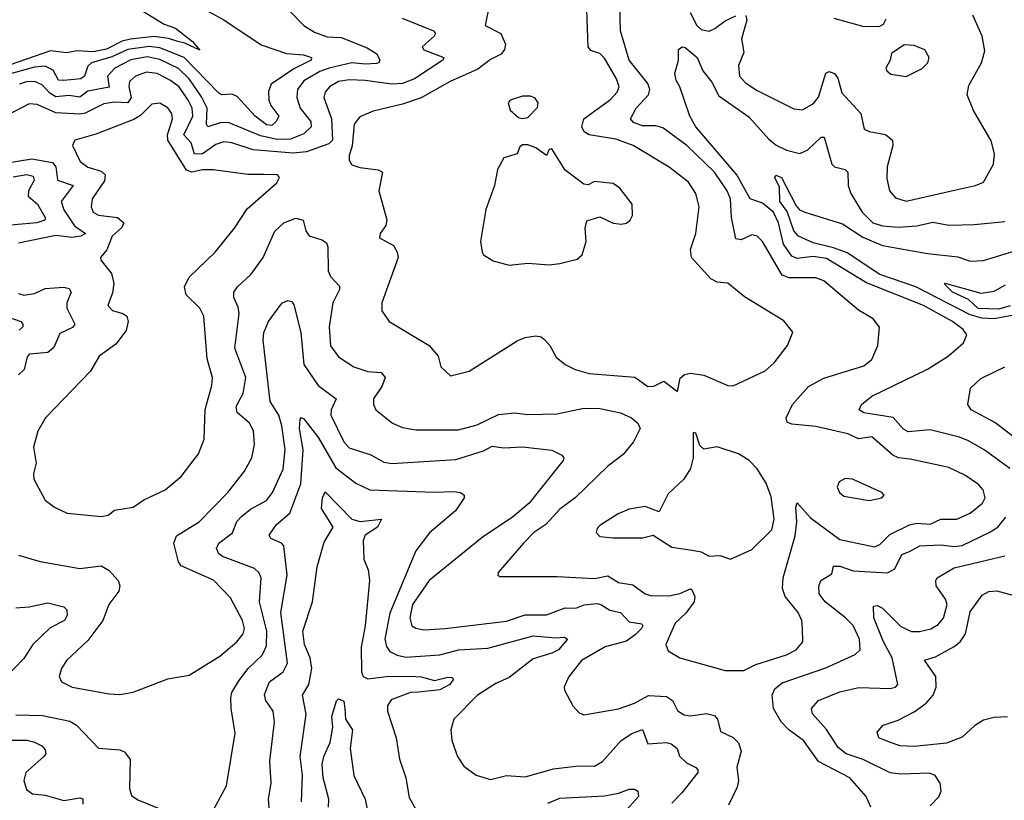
# Model space of a CAD drawing. Extents: x 1552294 to 1694791, y 811929 to 917222.
# Tile 226 of 256: x 1579869 to 1583563, y 881300 to 884227. Entities that reach past the tile are written whole.
import ezdxf

# ---------------------------------------------------------------- set-up
doc = ezdxf.new("R2010")
doc.units = 0

msp = doc.modelspace()

# ---------------------------------------------------------------- linework, layer by layer
at = {"layer": '0CON10XD'}
for points in [[(1580305.3, 884275.3), (1580411.1, 884211.1), (1580453.3, 884195), (1580517.8, 884145), (1580545, 884112.5), (1580488.9, 884138.9), (1580462.2, 884145), (1580426.9, 884156.9), (1580373.8, 884163.8), (1580285, 884154.5), (1580253.2, 884146.8), (1580195, 884116.5), (1580145, 884106.6), (1580085, 884110.2), (1580045, 884103.4), (1579985, 884110.2), (1579805, 884048.2)], [(1580495, 884304.7), (1580635, 884226.8), (1580775, 884133.5), (1580870.3, 884100.3), (1580933.8, 884095), (1580963.8, 884085), (1580962.5, 884075), (1580897.3, 884042.7), (1580812.7, 883985), (1580802.2, 883957.8), (1580803.3, 883925), (1580811.1, 883905), (1580840.9, 883865), (1580831.6, 883845), (1580815, 883830.2), (1580795, 883832.5), (1580752.4, 883865), (1580685, 883939.3), (1580665, 883948.1), (1580625.8, 883945.8), (1580615, 883952.5), (1580486, 884086), (1580395, 884122), (1580355, 884126.4), (1580275, 884115.5), (1580215, 884087.6), (1580138.7, 884065), (1580125, 884052.7), (1580111.6, 884015), (1580097.9, 884005), (1580035, 883999)], [(1581631.1, 884285), (1581615.7, 884205), (1581674.5, 884175), (1581691.6, 884135), (1581688, 884115), (1581675, 884098.5), (1581635, 884077.6), (1581588.2, 884041.8), (1581483.3, 883995), (1581375, 883934.7), (1581305, 883910.7), (1581195.2, 883884.8), (1581145, 883862.9), (1581124.2, 883835), (1581115.9, 883754.1), (1581105, 883717.5), (1581105, 883700), (1581115, 883683.3), (1581145, 883672.5), (1581214.2, 883664.2), (1581230, 883655), (1581215.7, 883585), (1581246.8, 883476.8), (1581242.5, 883455), (1581221.4, 883425), (1581218.8, 883408.8), (1581270.7, 883380.7), (1581285.4, 883355.4), (1581289.1, 883335), (1581226.9, 883165), (1581227.1, 883135), (1581255, 883095.7), (1581405, 883006), (1581438.6, 882965), (1581448.8, 882925), (1581485, 882892), (1581555, 882909.2), (1581735, 883022.9), (1581765, 883036.2), (1581805, 883041.8), (1581825, 883037.5), (1581837.6, 883027.6), (1581857.5, 883005), (1581881.5, 882961.5), (1581915, 882934.2), (1581953.3, 882915), (1582005, 882901.1), (1582176.6, 882886.6), (1582225, 882851.8), (1582247.3, 882852.7), (1582285, 882871.4), (1582337, 882833), (1582347.1, 882882.9), (1582363, 882897), (1582385, 882902), (1582435, 882894), (1582525, 882856), (1582545, 882854.3), (1582665, 882910.8), (1582699.3, 882940.7), (1582749.2, 883005), (1582768.8, 883055), (1582735, 883098), (1582588.3, 883188.3), (1582525, 883239.2), (1582485, 883242.5), (1582461.2, 883255), (1582388.6, 883335), (1582385.6, 883365), (1582405.5, 883425), (1582417.8, 883525), (1582405.5, 883575), (1582378.1, 883618.1), (1582305, 883674.5), (1582170, 883755), (1582105, 883779.3), (1582005.8, 883795.8), (1581987.1, 883807.1), (1581978.2, 883825), (1581984.8, 883855.2), (1582085, 883928.2), (1582110.7, 883955), (1582117.8, 883975), (1582107.4, 884005), (1582063.2, 884083.2), (1582045, 884100), (1582012, 884112), (1582001.1, 884125), (1581996.6, 884265)], [(1582635.8, 883415), (1582615, 883420), (1582575, 883401.8), (1582555, 883405.7), (1582539.8, 883485), (1582535.2, 883555), (1582523.3, 883585), (1582475.2, 883655), (1582371.1, 883755), (1582282.1, 883822.1), (1582255, 883829.2), (1582205, 883829.4), (1582171.7, 883841.7), (1582160.9, 883855), (1582181.8, 883895), (1582228.1, 883945), (1582233.2, 883965), (1582225, 883987.7), (1582155.8, 884075), (1582123.2, 884185), (1582120.4, 884279.6)], [(1581303.2, 884233.2), (1581420.8, 884185), (1581428.9, 884175), (1581423.5, 884165), (1581378.6, 884125), (1581384.7, 884114.7), (1581460, 884085), (1581455.8, 884075), (1581350.4, 884005), (1581305, 883988.5), (1581265, 883985.2), (1581165, 883999.6), (1581105, 884001.5), (1581064.4, 883995), (1581031.8, 883975), (1581014.7, 883955), (1581010, 883935), (1581039.3, 883855), (1581042.5, 883775), (1581028.6, 883761.4), (1580945, 883731.2), (1580895, 883726.6), (1580745, 883739.6), (1580665, 883765.2), (1580635, 883769), (1580605, 883759.6), (1580555, 883724.3), (1580525, 883723.4), (1580512.2, 883765), (1580484.8, 883795), (1580518.7, 883865), (1580515.5, 883895), (1580500.8, 883925), (1580466.7, 883975), (1580435, 883999.8), (1580385, 884025.8), (1580345, 884030.8), (1580303.9, 884016.1), (1580281.1, 883995), (1580278.8, 883975), (1580286.6, 883935), (1580274.3, 883915.7), (1580225, 883917.8), (1580185, 883911.7), (1580115, 883876.2), (1580095, 883873), (1580005, 883878.5), (1579935, 883908.9), (1579905, 883911.2), (1579765, 883839.3)], [(1580885, 884257.1), (1580935, 884205.4), (1580975, 884180.3), (1581022.6, 884162.6), (1581075, 884160), (1581171.9, 884121.9), (1581208.8, 884098.8), (1581220, 884075), (1581215.7, 884065), (1581207.3, 884062.7), (1581165, 884060), (1581115, 884065.6), (1581029.6, 884045), (1580995, 884033), (1580935, 883997.5), (1580911.4, 883965), (1580908.9, 883935), (1580921.1, 883895), (1580960.8, 883845), (1580962.8, 883825), (1580935, 883799.7), (1580885, 883779.5), (1580835, 883778.5), (1580771.8, 883791.8), (1580655, 883841), (1580625, 883841.6), (1580575, 883825.5), (1580569.4, 883835), (1580572.6, 883895), (1580551.5, 883938.5), (1580504.3, 884005), (1580465, 884044.2), (1580395, 884078.2), (1580347.8, 884087.8), (1580286.2, 884076.2), (1580225.9, 884045), (1580198.7, 884015), (1580205, 883974.1), (1580125, 883958.9), (1580095, 883937.4), (1580055, 883943.3), (1580005, 883937.5), (1579981.8, 883951.8), (1579953.6, 883983.6), (1579925.1, 883995.1), (1579895, 883994.4), (1579867.7, 883985)], [(1582384.1, 884254.1), (1582408.8, 884205), (1582425, 884190.8), (1582455, 884184.7), (1582476.3, 884193.7), (1582515, 884222.8), (1582555, 884242)], [(1582592.8, 884242.8), (1582596.6, 884225), (1582576.9, 884155), (1582585.3, 884104.7), (1582565.4, 884055), (1582569.5, 884015), (1582591.1, 883991.1), (1582635, 883961.8), (1582772.6, 883892.6), (1582805, 883889.6), (1582847.3, 883912.7), (1582865, 883937.1), (1582893.1, 884026.9), (1582905, 884033.3), (1582925.6, 884025), (1582937.9, 884007.9), (1582952.8, 883952.8), (1583023.9, 883875), (1583037.3, 883817.3), (1583055, 883808.5), (1583117.1, 883797.1), (1583143.5, 883775), (1583144.6, 883755), (1583122.9, 883675), (1583121.4, 883631.4), (1583131.9, 883585), (1583155, 883559.4), (1583195, 883547.1), (1583364, 883586), (1583455, 883605.6), (1583485, 883618), (1583522, 883685), (1583525.8, 883724.2), (1583513.4, 883773.4), (1583447, 883887), (1583422.7, 883945), (1583429.2, 883980.8), (1583477.3, 884065), (1583489.3, 884110.7), (1583479.5, 884165), (1583444, 884244)], [(1582923.2, 884233.2), (1583035, 884202), (1583095, 884202.5), (1583109.3, 884210.7), (1583119.5, 884230.5)], [(1583582.7, 882545), (1583486.7, 882615), (1583428, 882648), (1583395, 882661.8), (1583285, 882689.3), (1583202.3, 882682.3), (1583185, 882692.1), (1583145.7, 882735.7), (1583035, 882753.2), (1583018.1, 882765), (1583026.9, 882785), (1583065, 882816.2), (1583275, 882916.4), (1583352.2, 882965), (1583410, 883015), (1583422.5, 883045), (1583408.6, 883065), (1583368.8, 883095), (1583260, 883155), (1583045, 883240.7), (1582895, 883331.4), (1582845, 883339.9), (1582785, 883332.4), (1582765, 883340.6), (1582734.6, 883385), (1582715.1, 883465), (1582696.5, 883505), (1582655, 883538.8), (1582609.2, 883555), (1582558.8, 883645), (1582405.2, 883825), (1582383.4, 883865), (1582345.3, 883975.3), (1582331.1, 884001.1), (1582326.2, 884025), (1582340.9, 884075), (1582340.3, 884115), (1582354.4, 884125.6), (1582365, 884123.2), (1582410.9, 884085), (1582432, 884035), (1582465, 883993.1), (1582491.9, 883941.9), (1582603.6, 883863.6), (1582679.2, 883779.2), (1582706.9, 883756.9), (1582745, 883738.2), (1582795, 883725.3), (1582825, 883738.9), (1582875, 883786.5), (1582887.4, 883787.4), (1582915, 883685.7), (1582926, 883676), (1582965, 883665.5), (1582975, 883655.7), (1582976.7, 883605), (1582986.6, 883575), (1583028.9, 883505), (1583069.1, 883465), (1583105, 883454.8), (1583165, 883449.3), (1583235, 883454.3), (1583295, 883468), (1583355, 883456.4), (1583450.7, 883459.3), (1583565, 883470)], [(1583195, 884014.2), (1583255, 884044), (1583276, 884065), (1583281.2, 884085), (1583264.1, 884114.1), (1583225, 884130), (1583187, 884133), (1583139.3, 884100.7), (1583133.8, 884075), (1583118, 884045), (1583122.5, 884035), (1583136.4, 884023.6), (1583195, 884014.2)], [(1580035, 883999), (1580015, 884000.6), (1579995, 884038.4), (1579965, 884053.1), (1579925, 884049.9), (1579838.9, 884025)], [(1581755, 883856.2), (1581775, 883860), (1581811.7, 883898.3), (1581813.8, 883915), (1581802.7, 883932.7), (1581785, 883940), (1581755, 883940), (1581708.8, 883925), (1581701.2, 883915), (1581708.3, 883888.3), (1581740.5, 883860.5), (1581755, 883856.2)], [(1580175, 882364.5), (1580200.6, 882369.4), (1580225, 882388.6), (1580295, 882399.4), (1580335, 882427.1), (1580415, 882464.2), (1580474.3, 882515), (1580540.2, 882599.8), (1580560.5, 882655), (1580565.4, 882765.4), (1580590.4, 882855), (1580592.3, 882885), (1580571.8, 882955), (1580560, 883115), (1580545.3, 883145.3), (1580493.5, 883195), (1580486.8, 883225), (1580505, 883261.8), (1580602.9, 883355), (1580674.5, 883445), (1580722.5, 883517.5), (1580833.3, 883615), (1580843.3, 883635), (1580836.2, 883645), (1580783.6, 883646.4), (1580725, 883646.7), (1580595, 883664.2), (1580555, 883664.8), (1580515, 883655.5), (1580495, 883662.7), (1580424.8, 883775), (1580423.5, 883795), (1580442, 883855), (1580439.3, 883875), (1580425, 883896.2), (1580395, 883913.8), (1580365, 883910), (1580321.7, 883868.3), (1580297, 883853), (1580155, 883798), (1580076.2, 883775), (1580067.1, 883755), (1580096.2, 883695), (1580125, 883674.3), (1580175, 883659.8), (1580189.3, 883645), (1580187.1, 883622.9), (1580140.4, 883555), (1580137.1, 883525), (1580144.5, 883505), (1580164.8, 883494.8), (1580235.8, 883485.8), (1580259.1, 883465), (1580251.9, 883448.1), (1580216.1, 883415), (1580195.8, 883364.2), (1580172.5, 883335), (1580174, 883325), (1580213.8, 883275), (1580222.3, 883237.7), (1580217, 883203), (1580199.2, 883155), (1580216.6, 883136.6), (1580256.2, 883126.2), (1580270.8, 883115), (1580275.4, 883095), (1580268.1, 883061.9), (1580229.2, 883010.8), (1580166.7, 882965), (1580135, 882908.8), (1579965.6, 882735), (1579937.1, 882685), (1579921.4, 882625), (1579930.8, 882565), (1579920.8, 882525), (1579922, 882505), (1579965, 882426), (1579999.8, 882399.8), (1580047.4, 882377.4), (1580175, 882364.5)], [(1581705, 883307.4), (1581775, 883314.3), (1581855, 883308.7), (1581895, 883313.2), (1581960.3, 883329.7), (1581979.2, 883345), (1581994.4, 883395), (1581990, 883445), (1581997, 883473), (1582045, 883487.5), (1582095, 883463.8), (1582125, 883460), (1582145, 883464.2), (1582158.8, 883475), (1582167.3, 883492.7), (1582167.1, 883535), (1582120.8, 883595), (1582095, 883612.5), (1582025, 883620), (1582001.7, 883608.3), (1581985, 883610), (1581915, 883663.3), (1581865, 883742.5), (1581855, 883740), (1581845, 883717.5), (1581805, 883746.7), (1581775, 883757.5), (1581755, 883757.5), (1581745, 883750), (1581735, 883723.8), (1581685, 883708.8), (1581662, 883665), (1581650, 883605), (1581618, 883515), (1581598, 883395), (1581603.3, 883355), (1581608.8, 883345), (1581645, 883322.7), (1581705, 883307.4)], [(1579745, 883677.7), (1579915, 883706), (1579991.7, 883691.7), (1580004.8, 883675), (1580010.4, 883625), (1580069.6, 883605), (1580024.3, 883545), (1580034.9, 883514.9), (1580074.1, 883454.1), (1580115.6, 883425), (1580098.6, 883415), (1580065, 883410.5), (1580005, 883418.3), (1579865, 883389.8)], [(1579845, 883638), (1579895, 883647), (1579920.1, 883640.1), (1579922.7, 883625), (1579901.6, 883585), (1579900.3, 883565), (1579935.9, 883535), (1579964, 883485), (1579963.6, 883475), (1579933.9, 883466.1), (1579765, 883451)], [(1583665, 883131.7), (1583523.9, 883106.1), (1583478.3, 883108.3), (1583435, 883120.7), (1583231.1, 883225), (1583095, 883271.9), (1582972.8, 883352.8), (1582921.9, 883371.9), (1582845, 883390.2), (1582790, 883415), (1582773.3, 883435), (1582748.1, 883508.1), (1582721, 883545), (1582719.1, 883599.1), (1582701.5, 883635), (1582706, 883644), (1582727.1, 883635), (1582781.2, 883528.8), (1582794.3, 883514.3), (1582814, 883505), (1582955, 883462.3), (1583031.8, 883411.8), (1583105, 883381.2), (1583275, 883351.2), (1583388.1, 883338.1), (1583435, 883321.3), (1583485, 883324.7), (1583631, 883369)], [(1579865, 882219.4), (1579945.4, 882195.4), (1580095, 882170), (1580175, 882179.2), (1580205, 882162.5), (1580238.7, 882125), (1580244.1, 882105), (1580240.4, 882085), (1580203.8, 882035), (1580181.5, 881975), (1580125, 881900), (1580044.5, 881825), (1580025.5, 881795), (1580016.9, 881765), (1580025.8, 881745), (1580066.2, 881725), (1580205, 881699.2), (1580245, 881696.8), (1580294.7, 881705.3), (1580425, 881755.6), (1580505, 881769.5), (1580619.3, 881840.7), (1580683.8, 881895), (1580707.8, 881925), (1580712.1, 881945), (1580705.2, 881975), (1580659.8, 882059.8), (1580595.9, 882125.9), (1580475, 882178.9), (1580464.7, 882195), (1580446.9, 882265), (1580457.7, 882292.3), (1580541.8, 882345), (1580650, 882455), (1580712.5, 882535), (1580739.5, 882585), (1580750.4, 882635), (1580745.9, 882685.9), (1580730.9, 882715), (1580684.7, 882755), (1580680.8, 882775), (1580685.3, 882785), (1580707.1, 882825), (1580716.8, 882885), (1580675.8, 882995), (1580692.4, 883125), (1580688.8, 883148.8), (1580672.1, 883185), (1580672.5, 883205), (1580685.6, 883225), (1580737.5, 883272.5), (1580782.8, 883335), (1580825.9, 883434.1), (1580860, 883465), (1580905, 883483.6), (1580932.9, 883475), (1580941.8, 883435), (1580955, 883416.9), (1581002, 883402), (1581020, 883390), (1581025.5, 883375), (1581025.9, 883285), (1581035, 883264.4), (1581068.6, 883228.6), (1581068.2, 883215), (1581044, 883165), (1581029.4, 883075), (1581034.8, 883004.8), (1581065, 882963.5), (1581122.5, 882925), (1581175, 882908.2), (1581225, 882904.5), (1581240, 882885), (1581227.7, 882852.3), (1581196.7, 882805), (1581195.7, 882785), (1581205, 882764), (1581268, 882715), (1581305, 882698.5), (1581355, 882688.8), (1581515, 882690), (1581585, 882707.9), (1581665, 882747.5), (1581725, 882753.2), (1581775, 882747), (1581885, 882748.8), (1581985, 882770.6), (1582045, 882768.9), (1582123.4, 882753.4), (1582164.6, 882734.6), (1582188, 882715), (1582196.2, 882695), (1582192, 882685), (1582171.5, 882645), (1582132.9, 882597.1), (1582075, 882553.1), (1581953.3, 882435), (1581895, 882392.3), (1581842.9, 882335), (1581797.3, 882305), (1581758.5, 882265), (1581663.8, 882155), (1581662.5, 882145), (1581670, 882140), (1581885, 882139.6), (1582025, 882132), (1582075, 882142.1), (1582115, 882116.7), (1582168.6, 882108.6), (1582215, 882074.6), (1582235, 882067.8), (1582305, 882066.5), (1582345, 882075.3), (1582385, 882093.1), (1582390, 882090), (1582401.8, 882065), (1582398.6, 882045), (1582367.5, 882002.5), (1582327.5, 881965), (1582292.9, 881885), (1582301.3, 881861.3), (1582345, 881834.4), (1582515, 881787.5), (1582585, 881787.5), (1582630, 881810), (1582745, 881845.4), (1582781.4, 881865), (1582806.5, 881895), (1582805.5, 881945), (1582803.3, 881975), (1582789.5, 882005), (1582740.4, 882065), (1582730.3, 882095), (1582733.2, 882135), (1582777.6, 882292.4), (1582784.8, 882345), (1582780.4, 882399.6), (1582785, 882416.2), (1582835, 882358.9), (1582945, 882278.7), (1583075, 882250.7), (1583095, 882259.2), (1583133.2, 882296.8), (1583206.3, 882333.7), (1583235, 882339.6), (1583284.3, 882335.7), (1583325, 882353.9), (1583385, 882354.7), (1583435, 882377.5), (1583480.9, 882415), (1583490.4, 882435), (1583483.6, 882465), (1583465.6, 882485), (1583415, 882518.9), (1583355, 882548), (1583209.7, 882579.7), (1583166, 882584), (1583145, 882594.6), (1583065, 882663.3), (1583015.6, 882655.6), (1582975, 882674.7), (1582855, 882701.8), (1582765, 882710.4), (1582747.6, 882717.6), (1582744.5, 882735), (1582767.7, 882785), (1582828.5, 882851.5), (1582885, 882882.9), (1583035, 882929.1), (1583065, 882952.5), (1583088.1, 883005), (1583094.3, 883074.3), (1583070.8, 883105), (1583015, 883137.5), (1582885, 883248.2), (1582855, 883259.5), (1582755, 883259.8), (1582729.8, 883269.8), (1582656, 883396), (1582635.8, 883415)], [(1583585, 883154.2), (1583541.8, 883141.8), (1583465, 883144.5), (1583428.1, 883178.1), (1583368.7, 883205), (1583338.6, 883235), (1583340.3, 883239.7), (1583475, 883201.8), (1583525, 883209.6), (1583566.7, 883233.3)], [(1579865, 883200.4), (1579884.7, 883194.7), (1579925, 883201.2), (1579965, 883219.3), (1580035, 883224.1), (1580055, 883219.5), (1580062.1, 883205), (1580045.7, 883165), (1580046.1, 883146.1), (1580075.4, 883085), (1580066.6, 883073.4), (1580019.1, 883050.9), (1579997.5, 882997.5), (1579975, 882979.7), (1579905, 882973.3), (1579896.7, 882963.3), (1579885.3, 882915), (1579865, 882895.9)], [(1580846.4, 883155), (1580854.4, 883165.6), (1580875, 883174.7), (1580890.2, 883170.2), (1580897.8, 883157.8), (1580924.1, 883054.1), (1580934.8, 882934.8), (1580989.2, 882855), (1581055.9, 882805.9), (1581037.1, 882765), (1581036.6, 882745), (1581085, 882644.5), (1581105, 882622.5), (1581185.7, 882595.7), (1581235, 882568.4), (1581265, 882563.2), (1581505, 882578.1), (1581609, 882611), (1581641.9, 882628.1), (1581685, 882621.5), (1581755, 882626.2), (1581865, 882612.9), (1581903.3, 882595), (1581910, 882585), (1581908, 882575), (1581813.7, 882456.3), (1581779.6, 882415), (1581718.2, 882361.8), (1581603.9, 882286.1), (1581405, 882124), (1581342.4, 882035), (1581332.2, 881985), (1581340.5, 881955), (1581355.3, 881945.3), (1581385, 881939.7), (1581464.7, 881944.7), (1581695, 881972.5), (1581765, 881996.2), (1581845, 881996.2), (1581915, 882021.6), (1581955, 882020.7), (1581987.1, 882032.9), (1582035, 882038), (1582049.4, 882035), (1582082.8, 882012.8), (1582122.5, 882005), (1582155, 881970), (1582202.5, 881962.5), (1582206.5, 881955), (1582202.1, 881945), (1582178.6, 881921.4), (1582145, 881897.4), (1582065, 881875.2), (1581976, 881825), (1581927.9, 881762.1), (1581912, 881725), (1581912.7, 881712.7), (1581944.4, 881654.4), (1581967.6, 881627.6), (1581985, 881620.5), (1582115, 881643.8), (1582175, 881664.1), (1582227.3, 881692.7), (1582295, 881689), (1582318.2, 881675), (1582336.6, 881636.6), (1582360.5, 881620.5), (1582385, 881616.9), (1582445, 881625.3), (1582475, 881617.7), (1582486.1, 881605), (1582497.6, 881557.6), (1582545, 881535.4), (1582565, 881515.6), (1582575.3, 881485), (1582558.7, 881425), (1582565.3, 881375), (1582560.7, 881349.3), (1582527.7, 881282.3)], [(1579765, 883133.5), (1579873.8, 883095), (1579881.4, 883085), (1579880.6, 883075), (1579867.1, 883062.9)], [(1580579.2, 881235), (1580644.6, 881355), (1580677.8, 881552.2), (1580661.8, 881645), (1580660.9, 881685), (1580665.4, 881705), (1580691.3, 881748.7), (1580725.9, 881794.1), (1580779.1, 881845), (1580795, 881880), (1580796.2, 881935), (1580768.3, 882045), (1580774.6, 882135), (1580765.5, 882155), (1580749.5, 882169.5), (1580629.5, 882215), (1580615.5, 882225), (1580607.1, 882245), (1580615.5, 882265), (1580666.8, 882303.2), (1580684.1, 882345.9), (1580701.1, 882365), (1580735, 882392.5), (1580795.3, 882425), (1580817.1, 882455), (1580857.8, 882542.2), (1580864.4, 882615.6), (1580852.4, 882705), (1580840.9, 882745), (1580808.1, 882795), (1580781.9, 883025), (1580785.2, 883054.8), (1580802.8, 883095), (1580846.4, 883155)], [(1583687.5, 882595), (1583526.9, 882716.9), (1583438.8, 882765), (1583426.2, 882785), (1583435.6, 882845), (1583475, 882882.1), (1583564.3, 882925.7)], [(1580807.7, 881245), (1580802.1, 881305), (1580812.7, 881365), (1580806.9, 881446.9), (1580824.6, 881595), (1580819.6, 881635), (1580792.2, 881675), (1580787.4, 881697.4), (1580805.9, 881744.1), (1580857.9, 881782.1), (1580873.8, 881815), (1580848.4, 882005), (1580872.3, 882145), (1580860.4, 882255), (1580850.8, 882265), (1580811.3, 882281.3), (1580804.6, 882295), (1580832.5, 882335), (1580882.5, 882377.5), (1580923.7, 882486.3), (1580932.1, 882615), (1580918.3, 882695), (1580920.7, 882729.3), (1580925, 882735.8), (1580935, 882730.5), (1580990, 882660), (1581055, 882546.9), (1581129.9, 882489.9), (1581182, 882465), (1581425, 882455.3), (1581498.3, 882458.3), (1581522.5, 882455), (1581536, 882445), (1581536, 882435), (1581503.9, 882386.1), (1581406.9, 882303.1), (1581354.8, 882235.2), (1581258, 882002), (1581238.9, 881905), (1581245, 881877.1), (1581258, 881858), (1581285, 881844.1), (1581317.2, 881837.2), (1581445, 881846.1), (1581515, 881864.8), (1581625, 881871.1), (1581795, 881916.4), (1581880.1, 881909.9)], [(1582535, 882204.3), (1582615, 882240.6), (1582690, 882315), (1582699.2, 882355), (1582687.7, 882437.7), (1582669.6, 882489.6), (1582635, 882542.9), (1582605, 882574.4), (1582565, 882598.9), (1582485.7, 882625.7), (1582435, 882617.5), (1582420.2, 882630.2), (1582405, 882677.5), (1582395, 882680), (1582395.6, 882585), (1582385.5, 882544.5), (1582360, 882505), (1582301.1, 882448.9), (1582268.3, 882381.7), (1582215, 882402.5), (1582155, 882392.5), (1582114, 882375), (1582045, 882330.8), (1582035, 882320), (1582032, 882305), (1582045, 882290), (1582094.5, 882284.5), (1582205, 882284.4), (1582245, 882294), (1582315, 882249.2), (1582391.4, 882238.6), (1582425, 882232.2), (1582455, 882215.7), (1582495, 882218), (1582535, 882204.3)], [(1583055, 882424.4), (1583102.5, 882435), (1583112.5, 882445), (1583102.5, 882455), (1582992.5, 882505), (1582965, 882507.5), (1582942.5, 882495), (1582936, 882475), (1582944.4, 882454.4), (1582960.3, 882440.3), (1583055, 882424.4)], [(1580926.3, 881295), (1580930.2, 881395), (1580921.6, 881465), (1580943.8, 881623.8), (1580929.6, 881695), (1580953.8, 881735), (1580964.8, 881795), (1580958.8, 881835), (1580937.1, 881885), (1580930.6, 881935), (1580967.7, 882045), (1580984.7, 882175.3), (1581011.8, 882268.2), (1581044.4, 882325), (1581001.5, 882395), (1581005, 882434), (1581015, 882457.5), (1581115, 882353.9), (1581146, 882346), (1581225.8, 882355), (1581211.2, 882325), (1581165.6, 882295), (1581158.1, 882275), (1581160, 882205), (1581175.8, 882165), (1581181.1, 882125), (1581165.3, 881954.7), (1581150.2, 881875), (1581151.8, 881781.8), (1581157.3, 881765), (1581175.3, 881755.3), (1581245, 881764.5), (1581335, 881765.6), (1581375, 881763.1), (1581425, 881750), (1581475, 881762), (1581490.3, 881760.3), (1581495.8, 881755), (1581482.7, 881735), (1581445.5, 881715), (1581365.5, 881705.5), (1581335, 881704.1), (1581263.1, 881676.9), (1581248.2, 881655), (1581249.1, 881635), (1581280.9, 881535), (1581294, 881454), (1581317.3, 881385), (1581330.6, 881310.6), (1581434.3, 881125)], [(1583062.2, 881275), (1583043.9, 881313.9), (1582982.7, 881385), (1582865.8, 881445.8), (1582808.8, 881525), (1582754.5, 881564.5), (1582725.3, 881595), (1582697.3, 881645), (1582691.8, 881695), (1582701.9, 881718.1), (1582729.3, 881740.7), (1582893.2, 881796.8), (1583002.6, 881847.4), (1583021.9, 881865), (1583018.8, 881905), (1582995, 881956.2), (1582967.2, 881985), (1582890, 882045), (1582868.2, 882075), (1582866.4, 882103.6), (1582874.3, 882125), (1582915, 882150), (1582921.8, 882178.2), (1582945, 882178.7), (1582995, 882161.1), (1583125, 882153.5), (1583152.1, 882167.9), (1583177.6, 882222.4), (1583206.4, 882233.6), (1583246.2, 882253.8), (1583325, 882257.6), (1583375, 882251.6), (1583405, 882256.1), (1583505.7, 882304.3), (1583537.8, 882325), (1583568.7, 882361.3)], [(1583285, 881280), (1583317.2, 881312.8), (1583325.6, 881335), (1583321.9, 881365), (1583303.7, 881393.7), (1583282.5, 881402.5), (1583175, 881398.1), (1583135, 881403.1), (1583033, 881453), (1582969.6, 881475), (1582938.7, 881498.7), (1582896.1, 881566.1), (1582843.6, 881625), (1582838.9, 881645), (1582865.7, 881675), (1582945, 881707.5), (1583017.3, 881722.7), (1583135, 881719.2), (1583153.8, 881725), (1583162.9, 881735), (1583142.5, 881835), (1583109.6, 881895), (1583073.2, 881985), (1583072, 882028), (1583085, 882030.4), (1583105, 882021.1), (1583175, 881951.3), (1583215, 881932.6), (1583245, 881932.9), (1583286.5, 881943.5), (1583315, 881959.7), (1583335, 881982.9), (1583348.5, 882035), (1583341.7, 882055), (1583307.3, 882105), (1583305.4, 882124.6), (1583310.6, 882135), (1583375, 882171.9), (1583565, 882217.3)], [(1583575, 881613.1), (1583525, 881610.9), (1583485, 881600.5), (1583450.7, 881579.3), (1583405, 881536.7), (1583345.6, 881514.4), (1583225, 881501.8), (1583172.5, 881505), (1583131.4, 881518.6), (1583091.4, 881535), (1583085, 881556.2), (1583107.6, 881582.4), (1583165, 881600.9), (1583225, 881632.3), (1583270, 881665), (1583295.2, 881694.8), (1583307.4, 881725), (1583306.2, 881765), (1583263.7, 881826.3), (1583305, 881838.2), (1583375, 881876.7), (1583396.9, 881895), (1583417.1, 881925), (1583435, 882007.1), (1583480, 882070), (1583505, 882083.6), (1583535, 882086.1), (1583655, 882053.1)], [(1579855, 882021.5), (1579905, 882025.3), (1579975, 882040.4), (1580035, 882025.6), (1580045.7, 882015), (1580047.5, 881995), (1580037.3, 881975), (1579982.9, 881947.1), (1579918.8, 881885), (1579885, 881832.2), (1579809.6, 881755)], [(1581880.1, 881909.9), (1581912.5, 881912.5), (1581923.8, 881905), (1581890, 881865), (1581865, 881851.6), (1581795, 881830.6), (1581705, 881760.4), (1581655, 881738.2), (1581586.9, 881695), (1581498, 881605), (1581485.8, 881565), (1581490, 881525), (1581511.4, 881465), (1581535, 881428), (1581581.2, 881395), (1581635, 881378.1), (1581695, 881393.5), (1581765, 881388.1), (1581871.9, 881418.1), (1581965, 881429.2), (1582025, 881428.5), (1582055, 881445.4), (1582125, 881524), (1582165, 881550.3), (1582205, 881565.5), (1582225, 881512.2), (1582295, 881516.4), (1582312.4, 881512.4), (1582335.6, 881495), (1582344.4, 881465.6), (1582371, 881441), (1582405, 881423.3), (1582413.3, 881415), (1582412.7, 881405), (1582352.4, 881327.6), (1582315, 881290)], [(1581027.7, 881275), (1581028.3, 881305), (1581007.8, 881385), (1581003.1, 881435), (1581009.6, 881465), (1581033.3, 881516.7), (1581043.3, 881575), (1581039.6, 881615), (1581057.4, 881672.6), (1581065, 881680.6), (1581085, 881671.4), (1581089.3, 881645), (1581091.8, 881605), (1581117.3, 881565), (1581108.4, 881495), (1581123, 881393), (1581164.6, 881304.6), (1581178.5, 881235)], [(1579855, 881621.3), (1579955, 881618.3), (1580056.8, 881596.8), (1580082.4, 881582.4), (1580165, 881496.2), (1580245, 881489.2), (1580261.7, 881481.7), (1580283.3, 881453.3), (1580281.1, 881345), (1580288.7, 881318.7), (1580312.2, 881302.2), (1580468.5, 881238.5)], [(1579825, 881526.2), (1579895.7, 881525.7), (1579925, 881518.7), (1579951.9, 881505), (1579965, 881490), (1579967.3, 881475), (1579960, 881465), (1579892.1, 881405), (1579884.6, 881374.6), (1579895, 881340.6), (1579916.7, 881325), (1579965, 881319.6), (1580035, 881300), (1580095, 881310), (1580106.2, 881306.2), (1580106.1, 881286.1)], [(1581850.8, 881289.2), (1581895, 881307.8), (1582062.8, 881317.2), (1582115, 881326.5), (1582155, 881341.9), (1582175, 881341.4), (1582188, 881335), (1582190.6, 881315), (1582136.4, 881255)]]:
    msp.add_lwpolyline(points, dxfattribs=at)

doc.saveas('drawing.dxf')
